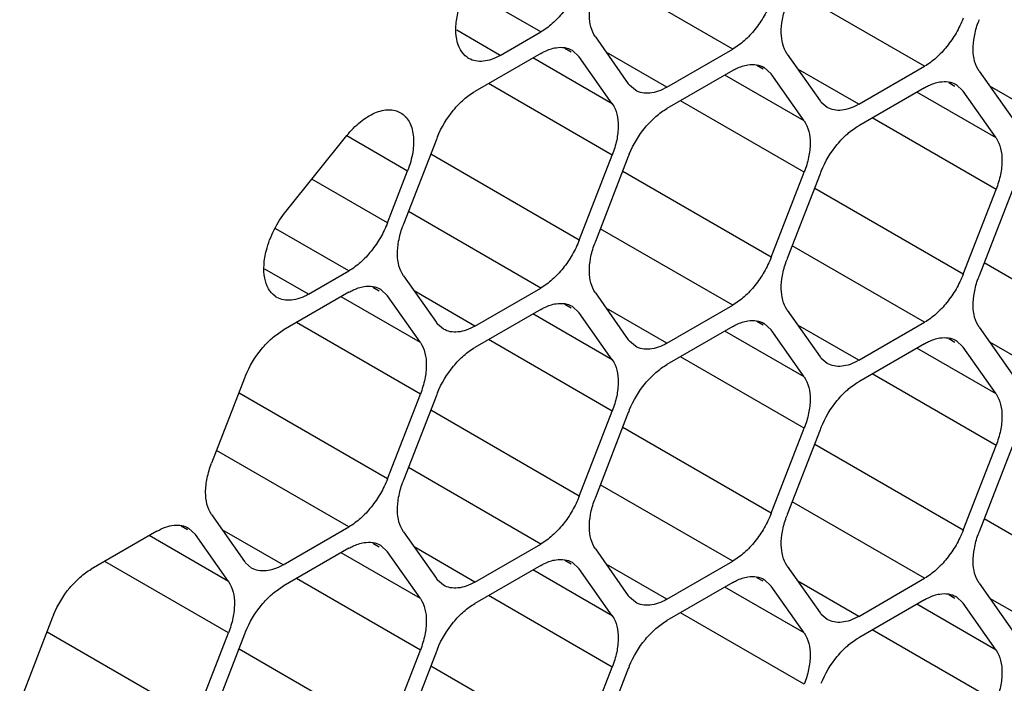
# Model space of a CAD drawing. Header units: inches. Extents: x 0 to 34, y 0 to 22.
# Tile 73 of 124: x 7.596 to 7.83, y 15.581 to 15.739. Entities that reach past the tile are written whole.
import ezdxf

# ---------------------------------------------------------------- set-up
doc = ezdxf.new("R2010")
doc.units = ezdxf.units.IN
doc.header["$LTSCALE"] = 1.87
doc.header["$MEASUREMENT"] = 0
doc.layers.get('0').update_dxf_attribs({"linetype": 'CONTINUOUS'})

msp = doc.modelspace()

# ---------------------------------------------------------------- linework, layer by layer
at = {"color": 7, "linetype": 'CONTINUOUS'}
for p, q in [((7.7656169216, 15.7320282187), (7.7340855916, 15.7502340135)), ((7.7198995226, 15.7361088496), (7.7025340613, 15.7461354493)), ((7.8113343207, 15.7279475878), (7.7798029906, 15.7461533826)), ((7.7102626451, 15.7305446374), (7.6999085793, 15.7365229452)), ((7.7102626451, 15.7305446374), (7.7198995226, 15.7361088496)), ((7.7329064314, 15.7349478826), (7.7407480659, 15.7237927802)), ((7.7198995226, 15.7310139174), (7.7042162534, 15.7219585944)), ((7.7271444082, 15.7313145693), (7.7256438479, 15.732180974)), ((7.7273990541, 15.7317556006), (7.7290851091, 15.7301940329)), ((7.7499336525, 15.7229728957), (7.735442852, 15.7313397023)), ((7.7499336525, 15.7229728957), (7.7656169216, 15.7320282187)), ((7.7369267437, 15.7190389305), (7.7180431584, 15.729942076)), ((7.7369267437, 15.7190389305), (7.7290851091, 15.7301940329)), ((7.7786238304, 15.7308672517), (7.786465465, 15.7197121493)), ((7.7656169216, 15.7269332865), (7.7499336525, 15.7178779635)), ((7.7728618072, 15.7272339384), (7.7713612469, 15.7281003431)), ((7.7731164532, 15.7276749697), (7.7748025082, 15.726113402)), ((7.7956510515, 15.7188922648), (7.781160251, 15.7272590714)), ((7.7956510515, 15.7188922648), (7.8113343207, 15.7279475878)), ((7.8243412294, 15.7267866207), (7.832182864, 15.7156315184)), ((7.7826441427, 15.7149582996), (7.7637605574, 15.7258614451)), ((7.7826441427, 15.7149582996), (7.7748025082, 15.726113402)), ((7.8185792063, 15.7231533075), (7.8170786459, 15.7240197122)), ((7.7369267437, 15.7067918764), (7.7074375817, 15.7238185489)), ((7.7424338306, 15.7222307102), (7.7410150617, 15.7234420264)), ((7.8113343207, 15.7228526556), (7.7956510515, 15.7137973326)), ((7.8283615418, 15.7108776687), (7.8094779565, 15.7217808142)), ((7.8188338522, 15.7235943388), (7.8205199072, 15.7220327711)), ((7.8283615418, 15.7108776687), (7.8205199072, 15.7220327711)), ((7.8413684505, 15.7148116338), (7.82687765, 15.7231784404)), ((7.7826441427, 15.7027112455), (7.7531549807, 15.719737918)), ((7.7881512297, 15.7181500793), (7.7867324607, 15.7193613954)), ((7.8283615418, 15.6986306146), (7.7988723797, 15.7156572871)), ((7.6592419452, 15.6934619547), (7.6736972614, 15.7114448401)), ((7.6736979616, 15.7114460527), (7.6881861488, 15.703080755)), ((7.6950306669, 15.7105314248), (7.6871890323, 15.6903209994)), ((7.7290851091, 15.686581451), (7.6937297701, 15.7069951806)), ((7.7290851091, 15.686581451), (7.7369267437, 15.7067918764)), ((7.7407480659, 15.7064507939), (7.7329064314, 15.6862403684)), ((7.6833677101, 15.6906620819), (7.6881861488, 15.703080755)), ((7.7748025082, 15.6825008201), (7.7394471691, 15.7029145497)), ((7.6833677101, 15.6906620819), (7.6653525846, 15.7010637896)), ((7.7748025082, 15.6825008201), (7.7826441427, 15.7027112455)), ((7.786465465, 15.7023701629), (7.7786238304, 15.6821597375)), ((7.8205199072, 15.6784201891), (7.7851645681, 15.6988339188)), ((7.8205199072, 15.6784201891), (7.8283615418, 15.6986306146)), ((7.832182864, 15.698289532), (7.8243412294, 15.6780791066)), ((7.7198995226, 15.6751542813), (7.6883681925, 15.6933600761)), ((7.6741821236, 15.6792349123), (7.6568166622, 15.689261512)), ((7.7656169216, 15.6710736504), (7.7340855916, 15.6892794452)), ((7.8113343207, 15.6669930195), (7.7798029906, 15.6851988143)), ((7.6645452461, 15.6736707), (7.6541911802, 15.6796490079)), ((7.8570517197, 15.6629123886), (7.8255203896, 15.6811181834)), ((7.6645452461, 15.6736707), (7.6741821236, 15.6792349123)), ((7.6871890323, 15.6780739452), (7.6950306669, 15.6669188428)), ((7.6814270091, 15.6744406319), (7.6799264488, 15.6753070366)), ((7.6816816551, 15.6748816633), (7.6833677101, 15.6733200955)), ((7.7042162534, 15.6660989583), (7.7198995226, 15.6751542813)), ((7.6741821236, 15.6741399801), (7.6584988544, 15.665084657)), ((7.6912093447, 15.6621649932), (7.6723257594, 15.6730681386)), ((7.6912093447, 15.6621649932), (7.6833677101, 15.6733200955)), ((7.7042162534, 15.6660989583), (7.6897254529, 15.6744657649)), ((7.7329064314, 15.6739933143), (7.7407480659, 15.6628382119)), ((7.7198995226, 15.6700593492), (7.7042162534, 15.6610040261)), ((7.7271444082, 15.670360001), (7.7256438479, 15.6712264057)), ((7.7273990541, 15.6708010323), (7.7290851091, 15.6692394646)), ((7.7499336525, 15.6620183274), (7.735442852, 15.670385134)), ((7.7499336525, 15.6620183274), (7.7656169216, 15.6710736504)), ((7.7786238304, 15.6699126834), (7.786465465, 15.658757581)), ((7.7369267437, 15.6580843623), (7.7180431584, 15.6689875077)), ((7.7369267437, 15.6580843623), (7.7290851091, 15.6692394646)), ((7.6912093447, 15.649917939), (7.6617201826, 15.6669446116)), ((7.6967164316, 15.6653567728), (7.6952976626, 15.666568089)), ((7.7656169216, 15.6659787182), (7.7499336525, 15.6569233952)), ((7.7728618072, 15.6662793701), (7.7713612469, 15.6671457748)), ((7.7731164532, 15.6667204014), (7.7748025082, 15.6651588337)), ((7.7956510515, 15.6579376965), (7.781160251, 15.6663045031)), ((7.7956510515, 15.6579376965), (7.8113343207, 15.6669930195)), ((7.8243412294, 15.6658320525), (7.832182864, 15.6546769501)), ((7.7369267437, 15.6458373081), (7.7074375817, 15.6628639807)), ((7.7826441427, 15.6540037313), (7.7637605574, 15.6649068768)), ((7.7826441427, 15.6540037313), (7.7748025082, 15.6651588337)), ((7.8185792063, 15.6621987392), (7.8170786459, 15.6630651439)), ((7.7424338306, 15.6612761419), (7.7410150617, 15.6624874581)), ((7.8113343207, 15.6618980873), (7.7956510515, 15.6528427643)), ((7.8283615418, 15.6499231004), (7.8094779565, 15.6608262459)), ((7.8188338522, 15.6626397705), (7.8205199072, 15.6610782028)), ((7.8283615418, 15.6499231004), (7.8205199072, 15.6610782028)), ((7.8413684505, 15.6538570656), (7.82687765, 15.6622238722)), ((7.7826441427, 15.6417566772), (7.7531549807, 15.6587833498)), ((7.7881512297, 15.657195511), (7.7867324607, 15.6584068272)), ((7.6493132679, 15.6536574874), (7.6414716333, 15.633447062)), ((7.8283615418, 15.6376760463), (7.7988723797, 15.6547027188)), ((7.6833677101, 15.6297075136), (7.648012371, 15.6501212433)), ((7.6833677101, 15.6297075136), (7.6912093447, 15.649917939)), ((7.6950306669, 15.6495768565), (7.6871890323, 15.6293664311)), ((7.7290851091, 15.6256268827), (7.6937297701, 15.6460406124)), ((7.7290851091, 15.6256268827), (7.7369267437, 15.6458373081)), ((7.7407480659, 15.6454962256), (7.7329064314, 15.6252858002)), ((7.7748025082, 15.6215462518), (7.7394471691, 15.6419599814)), ((7.7748025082, 15.6215462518), (7.7826441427, 15.6417566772)), ((7.786465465, 15.6414155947), (7.7786238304, 15.6212051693)), ((7.8205199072, 15.6174656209), (7.7851645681, 15.6378793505)), ((7.8205199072, 15.6174656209), (7.8283615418, 15.6376760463)), ((7.832182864, 15.6373349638), (7.8243412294, 15.6171245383)), ((7.6741821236, 15.618280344), (7.6426507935, 15.6364861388)), ((7.7198995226, 15.6141997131), (7.6883681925, 15.6324055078)), ((7.7656169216, 15.6101190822), (7.7340855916, 15.6283248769)), ((7.8113343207, 15.6060384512), (7.7798029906, 15.624244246)), ((7.6414716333, 15.6212000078), (7.6493132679, 15.6100449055)), ((7.6357096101, 15.6175666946), (7.6342090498, 15.6184330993)), ((7.8570517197, 15.6019578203), (7.8255203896, 15.6201636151)), ((7.6284647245, 15.6172660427), (7.6127814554, 15.6082107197)), ((7.6454919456, 15.6052910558), (7.6266083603, 15.6161942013)), ((7.6359642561, 15.6180077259), (7.6376503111, 15.6164461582)), ((7.6454919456, 15.6052910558), (7.6376503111, 15.6164461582)), ((7.6584988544, 15.6092250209), (7.6440080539, 15.6175918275)), ((7.6584988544, 15.6092250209), (7.6741821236, 15.618280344)), ((7.6871890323, 15.6171193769), (7.6950306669, 15.6059642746)), ((7.6814270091, 15.6134860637), (7.6799264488, 15.6143524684)), ((7.6816816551, 15.613927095), (7.6833677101, 15.6123655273)), ((7.7042162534, 15.60514439), (7.7198995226, 15.6141997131)), ((7.6741821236, 15.6131854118), (7.6584988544, 15.6041300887)), ((7.6912093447, 15.6012104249), (7.6723257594, 15.6121135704)), ((7.6912093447, 15.6012104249), (7.6833677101, 15.6123655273)), ((7.7042162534, 15.60514439), (7.6897254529, 15.6135111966)), ((7.7329064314, 15.613038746), (7.7407480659, 15.6018836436)), ((7.6454919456, 15.5930440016), (7.6160027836, 15.6100706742)), ((7.6509990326, 15.6084828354), (7.6495802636, 15.6096941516)), ((7.7198995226, 15.6091047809), (7.7042162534, 15.6000494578)), ((7.7271444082, 15.6094054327), (7.7256438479, 15.6102718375)), ((7.7273990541, 15.6098464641), (7.7290851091, 15.6082848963)), ((7.7499336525, 15.6010637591), (7.735442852, 15.6094305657)), ((7.7499336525, 15.6010637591), (7.7656169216, 15.6101190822)), ((7.7786238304, 15.6089581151), (7.786465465, 15.5978030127)), ((7.7369267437, 15.597129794), (7.7180431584, 15.6080329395)), ((7.7369267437, 15.597129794), (7.7290851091, 15.6082848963)), ((7.6912093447, 15.5889633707), (7.6617201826, 15.6059900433)), ((7.6967164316, 15.6044022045), (7.6952976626, 15.6056135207)), ((7.7656169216, 15.60502415), (7.7499336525, 15.5959688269)), ((7.7728618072, 15.6053248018), (7.7713612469, 15.6061912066)), ((7.7731164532, 15.6057658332), (7.7748025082, 15.6042042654)), ((7.7956510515, 15.5969831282), (7.781160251, 15.6053499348)), ((7.7956510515, 15.5969831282), (7.8113343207, 15.6060384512)), ((7.8243412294, 15.6048774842), (7.832182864, 15.5937223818)), ((7.7369267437, 15.5848827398), (7.7074375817, 15.6019094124)), ((7.7826441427, 15.5930491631), (7.7637605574, 15.6039523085)), ((7.7826441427, 15.5930491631), (7.7748025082, 15.6042042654)), ((7.8185792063, 15.6012441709), (7.8170786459, 15.6021105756)), ((7.7424338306, 15.6003215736), (7.7410150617, 15.6015328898)), ((7.8113343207, 15.6009435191), (7.7956510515, 15.591888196)), ((7.8283615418, 15.5889685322), (7.8094779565, 15.5998716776)), ((7.8188338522, 15.6016852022), (7.8205199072, 15.6001236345)), ((7.8283615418, 15.5889685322), (7.8205199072, 15.6001236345)), ((7.8413684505, 15.5929024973), (7.82687765, 15.6012693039)), ((7.7826441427, 15.5808021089), (7.7531549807, 15.5978287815)), ((7.7881512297, 15.5962409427), (7.7867324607, 15.5974522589)), ((7.6035958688, 15.59678355), (7.5957542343, 15.5765731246)), ((7.6376503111, 15.5728335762), (7.602294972, 15.5932473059)), ((7.6376503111, 15.5728335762), (7.6454919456, 15.5930440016)), ((7.6493132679, 15.5927029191), (7.6414716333, 15.5724924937)), ((7.8283615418, 15.576721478), (7.7988723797, 15.5937481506)), ((7.6833677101, 15.5687529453), (7.648012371, 15.589166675)), ((7.6833677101, 15.5687529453), (7.6912093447, 15.5889633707)), ((7.6950306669, 15.5886222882), (7.6871890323, 15.5684118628)), ((7.7290851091, 15.5646723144), (7.6937297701, 15.5850860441)), ((7.7290851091, 15.5646723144), (7.7369267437, 15.5848827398)), ((7.7407480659, 15.5845416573), (7.7329064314, 15.5643312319))]:
    msp.add_line(p, q, dxfattribs=at)
for centre, radius, start, end in [((7.8463416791, 15.7304967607), 0.023598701, 158.7920724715, 160.4284236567), ((7.7052588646, 15.7341286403), 0.0049956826, 234.1546884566, 240.0165140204), ((7.7454703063, 15.727110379), 0.0057711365, 215.0898687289, 219.4673072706), ((7.7911877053, 15.7230297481), 0.0057711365, 215.0898687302, 219.4673072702), ((7.717548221, 15.7017927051), 0.0241537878, 157.2968945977, 158.7895258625), ((7.7632656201, 15.6977120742), 0.0241537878, 157.2968945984, 158.7895258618), ((7.8089830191, 15.6936314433), 0.0241537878, 157.2968945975, 158.7895258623), ((7.709189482, 15.6817840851), 0.023598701, 158.7920724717, 160.4284236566), ((7.754906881, 15.6777034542), 0.023598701, 158.7920724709, 160.4284236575), ((7.8006242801, 15.6736228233), 0.023598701, 158.7920724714, 160.4284236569), ((7.8463416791, 15.6695421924), 0.023598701, 158.7920724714, 160.4284236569), ((7.6595414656, 15.677254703), 0.0049956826, 234.1546884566, 240.0165140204), ((7.6997529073, 15.6702364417), 0.0057711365, 215.0898687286, 219.4673072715), ((7.7454703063, 15.6661558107), 0.0057711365, 215.0898687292, 219.4673072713), ((7.7911877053, 15.6620751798), 0.0057711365, 215.0898687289, 219.4673072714), ((7.671830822, 15.6449187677), 0.0241537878, 157.2968945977, 158.7895258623), ((7.717548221, 15.6408381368), 0.0241537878, 157.2968945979, 158.7895258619), ((7.7632656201, 15.6367575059), 0.0241537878, 157.2968945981, 158.7895258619), ((7.8089830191, 15.632676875), 0.0241537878, 157.2968945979, 158.7895258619), ((7.709189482, 15.6208295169), 0.023598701, 158.7920724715, 160.4284236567), ((7.754906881, 15.616748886), 0.023598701, 158.792072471, 160.4284236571), ((7.8006242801, 15.612668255), 0.023598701, 158.7920724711, 160.4284236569), ((7.8463416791, 15.6085876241), 0.023598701, 158.7920724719, 160.4284236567), ((7.6540355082, 15.6133625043), 0.0057711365, 215.0898687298, 219.4673072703), ((7.6997529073, 15.6092818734), 0.0057711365, 215.0898687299, 219.46730727), ((7.7454703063, 15.6052012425), 0.0057711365, 215.0898687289, 219.4673072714), ((7.626113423, 15.5880448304), 0.0241537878, 157.2968945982, 158.7895258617), ((7.7911877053, 15.6011206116), 0.0057711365, 215.0898687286, 219.4673072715), ((7.671830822, 15.5839641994), 0.0241537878, 157.296894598, 158.7895258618), ((7.717548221, 15.5798835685), 0.0241537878, 157.2968945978, 158.7895258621), ((7.7632656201, 15.5758029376), 0.0241537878, 157.2968945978, 158.7895258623)]:
    msp.add_arc(centre, radius, start, end, dxfattribs=at)
for points, knots in [([(7.7290851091, 15.7475360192), (7.7286158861, 15.7463266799), (7.7274820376, 15.7439787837), (7.7253171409, 15.7407948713), (7.7227958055, 15.7381063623), (7.7208799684, 15.7366749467), (7.7198995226, 15.7361088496)], [0, 0, 0, 0, 0.2610993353, 0.522460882, 0.7721201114, 1, 1, 1, 1]), ([(7.7329064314, 15.7349478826), (7.7319062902, 15.7363706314), (7.7312941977, 15.7393299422), (7.7316822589, 15.7432779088), (7.7322788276, 15.7454582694), (7.7326716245, 15.7465632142)], [0, 0, 0, 0, 0.4368183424, 0.7054520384, 1, 1, 1, 1]), ([(7.7748025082, 15.7434553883), (7.7743332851, 15.742246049), (7.7731994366, 15.7398981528), (7.7710345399, 15.7367142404), (7.7685132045, 15.7340257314), (7.7665973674, 15.7325943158), (7.7656169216, 15.7320282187)], [0, 0, 0, 0, 0.2610993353, 0.522460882, 0.7721201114, 1, 1, 1, 1]), ([(7.7023333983, 15.7300791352), (7.7016938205, 15.73054119), (7.7005648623, 15.7318756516), (7.6997010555, 15.7345122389), (7.6995736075, 15.7376553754), (7.6999459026, 15.739858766), (7.7002368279, 15.7409994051)], [0, 0, 0, 0, 0.2019963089, 0.4317496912, 0.698637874, 1, 1, 1, 1]), ([(7.7786238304, 15.7308672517), (7.7776236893, 15.7322900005), (7.7770115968, 15.7352493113), (7.7773996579, 15.7391972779), (7.7779962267, 15.7413776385), (7.7783890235, 15.7424825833)], [0, 0, 0, 0, 0.4368183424, 0.7054520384, 1, 1, 1, 1]), ([(7.8205199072, 15.7393747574), (7.8200506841, 15.7381654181), (7.8189168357, 15.7358175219), (7.816751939, 15.7326336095), (7.8142306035, 15.7299451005), (7.8123147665, 15.7285136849), (7.8113343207, 15.7279475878)], [0, 0, 0, 0, 0.2610993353, 0.522460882, 0.7721201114, 1, 1, 1, 1]), ([(7.8243412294, 15.7267866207), (7.8233410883, 15.7282093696), (7.8227289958, 15.7311686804), (7.8231170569, 15.735116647), (7.8237136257, 15.7372970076), (7.8241064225, 15.7384019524)], [0, 0, 0, 0, 0.4368183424, 0.7054520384, 1, 1, 1, 1]), ([(7.7198995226, 15.7310139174), (7.7202001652, 15.7311875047), (7.7213442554, 15.7317919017), (7.7225912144, 15.7322220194), (7.723527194, 15.7323699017)], [0, 0, 0, 0, 0.2681277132, 1, 1, 1, 1]), ([(7.723527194, 15.7323699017), (7.7242090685, 15.7324776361), (7.7255595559, 15.7325144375), (7.7268488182, 15.7320748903), (7.7273993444, 15.7317561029)], [0, 0, 0, 0, 0.5204180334, 1, 1, 1, 1]), ([(7.7102626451, 15.7305446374), (7.7096064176, 15.7301657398), (7.7082964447, 15.7295461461), (7.7062850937, 15.7290558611), (7.704394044, 15.7291026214), (7.7032569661, 15.729516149), (7.7027622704, 15.7298015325)], [0, 0, 0, 0, 0.2888502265, 0.5488509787, 0.7822980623, 1, 1, 1, 1]), ([(7.7656169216, 15.7269332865), (7.7659175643, 15.7271068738), (7.7670616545, 15.7277112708), (7.7683086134, 15.7281413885), (7.7692445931, 15.7282892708)], [0, 0, 0, 0, 0.2681277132, 1, 1, 1, 1]), ([(7.7692445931, 15.7282892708), (7.7699264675, 15.7283970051), (7.771276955, 15.7284338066), (7.7725662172, 15.7279942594), (7.7731167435, 15.727675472)], [0, 0, 0, 0, 0.5204180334, 1, 1, 1, 1]), ([(7.8113343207, 15.7228526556), (7.8116349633, 15.7230262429), (7.8127790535, 15.7236306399), (7.8140260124, 15.7240607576), (7.8149619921, 15.7242086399)], [0, 0, 0, 0, 0.2681277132, 1, 1, 1, 1]), ([(7.8149619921, 15.7242086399), (7.8156438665, 15.7243163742), (7.816994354, 15.7243531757), (7.8182836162, 15.7239136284), (7.8188341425, 15.7235948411)], [0, 0, 0, 0, 0.5204180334, 1, 1, 1, 1]), ([(7.695265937, 15.7111150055), (7.696224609, 15.7134069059), (7.6981450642, 15.716616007), (7.7014402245, 15.7200574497), (7.7032780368, 15.7214168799), (7.7042162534, 15.7219585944)], [0, 0, 0, 0, 0.5227410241, 0.7720403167, 1, 1, 1, 1]), ([(7.7499336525, 15.7229728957), (7.7492762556, 15.722593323), (7.7479664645, 15.7219719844), (7.7459549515, 15.7214833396), (7.7440653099, 15.7215303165), (7.7429284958, 15.7219442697), (7.7424338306, 15.7222307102)], [0, 0, 0, 0, 0.2893482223, 0.5490113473, 0.7821190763, 1, 1, 1, 1]), ([(7.6736972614, 15.7114448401), (7.6746572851, 15.7126391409), (7.6766811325, 15.7147251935), (7.6796453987, 15.7166396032), (7.6820147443, 15.717440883), (7.6836479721, 15.7176532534), (7.6851696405, 15.7174921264), (7.6860895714, 15.7171283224), (7.6865009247, 15.7168908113)], [0, 0, 0, 0, 0.3067864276, 0.5777459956, 0.696707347, 0.8050117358, 0.9049003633, 1, 1, 1, 1]), ([(7.6865009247, 15.7168908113), (7.6869122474, 15.7166533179), (7.6876871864, 15.7160385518), (7.6885874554, 15.7148013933), (7.6892200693, 15.7132809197), (7.6897107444, 15.7108286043), (7.6895349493, 15.7073046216), (7.6887403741, 15.7045091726), (7.6881861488, 15.703080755)], [0, 0, 0, 0, 0.0951015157, 0.194991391, 0.3032961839, 0.4222570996, 0.6932145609, 1, 1, 1, 1]), ([(7.7369267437, 15.7190389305), (7.7379791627, 15.7175418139), (7.738570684, 15.7143924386), (7.7380647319, 15.7102387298), (7.737374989, 15.7079471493), (7.7369267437, 15.7067918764)], [0, 0, 0, 0, 0.4354565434, 0.7051324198, 1, 1, 1, 1]), ([(7.740983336, 15.7070343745), (7.7419420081, 15.709326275), (7.7438624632, 15.7125353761), (7.7471576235, 15.7159768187), (7.7489954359, 15.717336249), (7.7499336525, 15.7178779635)], [0, 0, 0, 0, 0.5227410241, 0.7720403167, 1, 1, 1, 1]), ([(7.7956510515, 15.7188922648), (7.7949936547, 15.7185126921), (7.7936838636, 15.7178913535), (7.7916723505, 15.7174027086), (7.7897827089, 15.7174496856), (7.7886458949, 15.7178636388), (7.7881512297, 15.7181500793)], [0, 0, 0, 0, 0.2893482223, 0.5490113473, 0.7821190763, 1, 1, 1, 1]), ([(7.7826441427, 15.7149582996), (7.7836965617, 15.713461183), (7.784288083, 15.7103118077), (7.7837821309, 15.7061580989), (7.783092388, 15.7038665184), (7.7826441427, 15.7027112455)], [0, 0, 0, 0, 0.4354565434, 0.7051324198, 1, 1, 1, 1]), ([(7.7867007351, 15.7029537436), (7.7876594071, 15.705245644), (7.7895798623, 15.7084547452), (7.7928750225, 15.7118961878), (7.7947128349, 15.7132556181), (7.7956510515, 15.7137973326)], [0, 0, 0, 0, 0.5227410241, 0.7720403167, 1, 1, 1, 1]), ([(7.8283615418, 15.7108776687), (7.8294139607, 15.7093805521), (7.830005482, 15.7062311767), (7.8294995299, 15.702077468), (7.8288097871, 15.6997858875), (7.8283615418, 15.6986306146)], [0, 0, 0, 0, 0.4354565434, 0.7051324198, 1, 1, 1, 1]), ([(7.6545194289, 15.6841254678), (7.6549480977, 15.6858061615), (7.6562263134, 15.6891046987), (7.6581316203, 15.6920806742), (7.6592419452, 15.6934619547)], [0, 0, 0, 0, 0.494621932, 1, 1, 1, 1]), ([(7.6833677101, 15.6906620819), (7.682898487, 15.6894527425), (7.6817646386, 15.6871048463), (7.6795997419, 15.6839209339), (7.6770784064, 15.6812324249), (7.6751625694, 15.6798010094), (7.6741821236, 15.6792349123)], [0, 0, 0, 0, 0.2610993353, 0.522460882, 0.7721201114, 1, 1, 1, 1]), ([(7.6871890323, 15.6780739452), (7.6861888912, 15.6794966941), (7.6855767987, 15.6824560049), (7.6859648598, 15.6864039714), (7.6865614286, 15.6885843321), (7.6869542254, 15.6896892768)], [0, 0, 0, 0, 0.4368183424, 0.7054520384, 1, 1, 1, 1]), ([(7.7290851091, 15.686581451), (7.7286158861, 15.6853721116), (7.7274820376, 15.6830242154), (7.7253171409, 15.679840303), (7.7227958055, 15.677151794), (7.7208799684, 15.6757203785), (7.7198995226, 15.6751542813)], [0, 0, 0, 0, 0.2610993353, 0.522460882, 0.7721201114, 1, 1, 1, 1]), ([(7.6566159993, 15.6732051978), (7.6559764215, 15.6736672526), (7.6548474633, 15.6750017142), (7.6539836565, 15.6776383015), (7.6538562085, 15.680781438), (7.6542285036, 15.6829848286), (7.6545194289, 15.6841254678)], [0, 0, 0, 0, 0.2019963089, 0.4317496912, 0.698637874, 1, 1, 1, 1]), ([(7.7329064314, 15.6739933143), (7.7319062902, 15.6754160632), (7.7312941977, 15.6783753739), (7.7316822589, 15.6823233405), (7.7322788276, 15.6845037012), (7.7326716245, 15.6856086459)], [0, 0, 0, 0, 0.4368183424, 0.7054520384, 1, 1, 1, 1]), ([(7.7748025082, 15.6825008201), (7.7743332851, 15.6812914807), (7.7731994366, 15.6789435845), (7.7710345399, 15.6757596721), (7.7685132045, 15.6730711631), (7.7665973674, 15.6716397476), (7.7656169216, 15.6710736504)], [0, 0, 0, 0, 0.2610993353, 0.522460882, 0.7721201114, 1, 1, 1, 1]), ([(7.7786238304, 15.6699126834), (7.7776236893, 15.6713354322), (7.7770115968, 15.674294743), (7.7773996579, 15.6782427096), (7.7779962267, 15.6804230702), (7.7783890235, 15.681528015)], [0, 0, 0, 0, 0.4368183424, 0.7054520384, 1, 1, 1, 1]), ([(7.8205199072, 15.6784201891), (7.8200506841, 15.6772108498), (7.8189168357, 15.6748629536), (7.816751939, 15.6716790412), (7.8142306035, 15.6689905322), (7.8123147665, 15.6675591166), (7.8113343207, 15.6669930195)], [0, 0, 0, 0, 0.2610993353, 0.522460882, 0.7721201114, 1, 1, 1, 1]), ([(7.8243412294, 15.6658320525), (7.8233410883, 15.6672548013), (7.8227289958, 15.6702141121), (7.8231170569, 15.6741620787), (7.8237136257, 15.6763424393), (7.8241064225, 15.6774473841)], [0, 0, 0, 0, 0.4368183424, 0.7054520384, 1, 1, 1, 1]), ([(7.6741821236, 15.6741399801), (7.6744827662, 15.6743135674), (7.6756268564, 15.6749179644), (7.6768738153, 15.6753480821), (7.677809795, 15.6754959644)], [0, 0, 0, 0, 0.2681277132, 1, 1, 1, 1]), ([(7.677809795, 15.6754959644), (7.6784916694, 15.6756036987), (7.6798421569, 15.6756405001), (7.6811314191, 15.6752009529), (7.6816819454, 15.6748821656)], [0, 0, 0, 0, 0.5204180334, 1, 1, 1, 1]), ([(7.6645452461, 15.6736707), (7.6638890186, 15.6732918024), (7.6625790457, 15.6726722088), (7.6605676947, 15.6721819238), (7.658676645, 15.672228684), (7.657539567, 15.6726422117), (7.6570448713, 15.6729275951)], [0, 0, 0, 0, 0.2888502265, 0.5488509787, 0.7822980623, 1, 1, 1, 1]), ([(7.7198995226, 15.6700593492), (7.7202001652, 15.6702329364), (7.7213442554, 15.6708373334), (7.7225912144, 15.6712674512), (7.723527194, 15.6714153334)], [0, 0, 0, 0, 0.2681277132, 1, 1, 1, 1]), ([(7.723527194, 15.6714153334), (7.7242090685, 15.6715230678), (7.7255595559, 15.6715598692), (7.7268488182, 15.671120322), (7.7273993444, 15.6708015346)], [0, 0, 0, 0, 0.5204180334, 1, 1, 1, 1]), ([(7.7042162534, 15.6660989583), (7.7035588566, 15.6657193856), (7.7022490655, 15.6650980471), (7.7002375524, 15.6646094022), (7.6983479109, 15.6646563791), (7.6972110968, 15.6650703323), (7.6967164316, 15.6653567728)], [0, 0, 0, 0, 0.2893482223, 0.5490113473, 0.7821190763, 1, 1, 1, 1]), ([(7.7656169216, 15.6659787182), (7.7659175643, 15.6661523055), (7.7670616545, 15.6667567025), (7.7683086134, 15.6671868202), (7.7692445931, 15.6673347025)], [0, 0, 0, 0, 0.2681277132, 1, 1, 1, 1]), ([(7.7692445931, 15.6673347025), (7.7699264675, 15.6674424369), (7.771276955, 15.6674792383), (7.7725662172, 15.6670396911), (7.7731167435, 15.6667209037)], [0, 0, 0, 0, 0.5204180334, 1, 1, 1, 1]), ([(7.649548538, 15.6542410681), (7.65050721, 15.6565329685), (7.6524276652, 15.6597420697), (7.6557228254, 15.6631835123), (7.6575606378, 15.6645429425), (7.6584988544, 15.665084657)], [0, 0, 0, 0, 0.5227410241, 0.7720403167, 1, 1, 1, 1]), ([(7.8113343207, 15.6618980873), (7.8116349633, 15.6620716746), (7.8127790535, 15.6626760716), (7.8140260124, 15.6631061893), (7.8149619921, 15.6632540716)], [0, 0, 0, 0, 0.2681277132, 1, 1, 1, 1]), ([(7.8149619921, 15.6632540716), (7.8156438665, 15.663361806), (7.816994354, 15.6633986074), (7.8182836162, 15.6629590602), (7.8188341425, 15.6626402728)], [0, 0, 0, 0, 0.5204180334, 1, 1, 1, 1]), ([(7.6912093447, 15.6621649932), (7.6922617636, 15.6606678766), (7.6928532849, 15.6575185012), (7.6923473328, 15.6533647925), (7.69165759, 15.6510732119), (7.6912093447, 15.649917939)], [0, 0, 0, 0, 0.4354565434, 0.7051324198, 1, 1, 1, 1]), ([(7.695265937, 15.6501604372), (7.696224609, 15.6524523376), (7.6981450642, 15.6556614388), (7.7014402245, 15.6591028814), (7.7032780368, 15.6604623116), (7.7042162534, 15.6610040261)], [0, 0, 0, 0, 0.5227410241, 0.7720403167, 1, 1, 1, 1]), ([(7.7499336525, 15.6620183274), (7.7492762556, 15.6616387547), (7.7479664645, 15.6610174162), (7.7459549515, 15.6605287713), (7.7440653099, 15.6605757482), (7.7429284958, 15.6609897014), (7.7424338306, 15.6612761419)], [0, 0, 0, 0, 0.2893482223, 0.5490113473, 0.7821190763, 1, 1, 1, 1]), ([(7.7369267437, 15.6580843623), (7.7379791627, 15.6565872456), (7.738570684, 15.6534378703), (7.7380647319, 15.6492841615), (7.737374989, 15.646992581), (7.7369267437, 15.6458373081)], [0, 0, 0, 0, 0.4354565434, 0.7051324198, 1, 1, 1, 1]), ([(7.740983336, 15.6460798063), (7.7419420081, 15.6483717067), (7.7438624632, 15.6515808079), (7.7471576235, 15.6550222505), (7.7489954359, 15.6563816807), (7.7499336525, 15.6569233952)], [0, 0, 0, 0, 0.5227410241, 0.7720403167, 1, 1, 1, 1]), ([(7.7956510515, 15.6579376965), (7.7949936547, 15.6575581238), (7.7936838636, 15.6569367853), (7.7916723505, 15.6564481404), (7.7897827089, 15.6564951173), (7.7886458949, 15.6569090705), (7.7881512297, 15.657195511)], [0, 0, 0, 0, 0.2893482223, 0.5490113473, 0.7821190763, 1, 1, 1, 1]), ([(7.7826441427, 15.6540037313), (7.7836965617, 15.6525066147), (7.784288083, 15.6493572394), (7.7837821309, 15.6452035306), (7.783092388, 15.6429119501), (7.7826441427, 15.6417566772)], [0, 0, 0, 0, 0.4354565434, 0.7051324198, 1, 1, 1, 1]), ([(7.7867007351, 15.6419991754), (7.7876594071, 15.6442910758), (7.7895798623, 15.6475001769), (7.7928750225, 15.6509416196), (7.7947128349, 15.6523010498), (7.7956510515, 15.6528427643)], [0, 0, 0, 0, 0.5227410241, 0.7720403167, 1, 1, 1, 1]), ([(7.8283615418, 15.6499231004), (7.8294139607, 15.6484259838), (7.830005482, 15.6452766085), (7.8294995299, 15.6411228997), (7.8288097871, 15.6388313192), (7.8283615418, 15.6376760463)], [0, 0, 0, 0, 0.4354565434, 0.7051324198, 1, 1, 1, 1]), ([(7.6414716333, 15.6212000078), (7.6404192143, 15.6226971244), (7.639827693, 15.6258464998), (7.6403336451, 15.6300002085), (7.641023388, 15.6322917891), (7.6414716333, 15.633447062)], [0, 0, 0, 0, 0.4354565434, 0.7051324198, 1, 1, 1, 1]), ([(7.6833677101, 15.6297075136), (7.682898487, 15.6284981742), (7.6817646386, 15.6261502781), (7.6795997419, 15.6229663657), (7.6770784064, 15.6202778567), (7.6751625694, 15.6188464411), (7.6741821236, 15.618280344)], [0, 0, 0, 0, 0.2610993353, 0.522460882, 0.7721201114, 1, 1, 1, 1]), ([(7.6871890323, 15.6171193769), (7.6861888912, 15.6185421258), (7.6855767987, 15.6215014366), (7.6859648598, 15.6254494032), (7.6865614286, 15.6276297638), (7.6869542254, 15.6287347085)], [0, 0, 0, 0, 0.4368183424, 0.7054520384, 1, 1, 1, 1]), ([(7.7290851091, 15.6256268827), (7.7286158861, 15.6244175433), (7.7274820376, 15.6220696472), (7.7253171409, 15.6188857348), (7.7227958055, 15.6161972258), (7.7208799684, 15.6147658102), (7.7198995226, 15.6141997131)], [0, 0, 0, 0, 0.2610993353, 0.522460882, 0.7721201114, 1, 1, 1, 1]), ([(7.7329064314, 15.613038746), (7.7319062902, 15.6144614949), (7.7312941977, 15.6174208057), (7.7316822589, 15.6213687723), (7.7322788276, 15.6235491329), (7.7326716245, 15.6246540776)], [0, 0, 0, 0, 0.4368183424, 0.7054520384, 1, 1, 1, 1]), ([(7.7748025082, 15.6215462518), (7.7743332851, 15.6203369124), (7.7731994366, 15.6179890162), (7.7710345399, 15.6148051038), (7.7685132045, 15.6121165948), (7.7665973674, 15.6106851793), (7.7656169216, 15.6101190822)], [0, 0, 0, 0, 0.2610993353, 0.522460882, 0.7721201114, 1, 1, 1, 1]), ([(7.6284647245, 15.6172660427), (7.6291221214, 15.6176456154), (7.6304319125, 15.6182669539), (7.6324434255, 15.6187555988), (7.6343330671, 15.6187086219), (7.6354698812, 15.6182946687), (7.6359645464, 15.6180082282)], [0, 0, 0, 0, 0.2893482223, 0.5490113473, 0.7821190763, 1, 1, 1, 1]), ([(7.7786238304, 15.6089581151), (7.7776236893, 15.610380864), (7.7770115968, 15.6133401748), (7.7773996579, 15.6172881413), (7.7779962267, 15.619468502), (7.7783890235, 15.6205734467)], [0, 0, 0, 0, 0.4368183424, 0.7054520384, 1, 1, 1, 1]), ([(7.8205199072, 15.6174656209), (7.8200506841, 15.6162562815), (7.8189168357, 15.6139083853), (7.816751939, 15.6107244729), (7.8142306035, 15.6080359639), (7.8123147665, 15.6066045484), (7.8113343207, 15.6060384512)], [0, 0, 0, 0, 0.2610993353, 0.522460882, 0.7721201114, 1, 1, 1, 1]), ([(7.8243412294, 15.6048774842), (7.8233410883, 15.6063002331), (7.8227289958, 15.6092595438), (7.8231170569, 15.6132075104), (7.8237136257, 15.6153878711), (7.8241064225, 15.6164928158)], [0, 0, 0, 0, 0.4368183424, 0.7054520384, 1, 1, 1, 1]), ([(7.6741821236, 15.6131854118), (7.6744827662, 15.6133589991), (7.6756268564, 15.6139633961), (7.6768738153, 15.6143935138), (7.677809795, 15.6145413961)], [0, 0, 0, 0, 0.2681277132, 1, 1, 1, 1]), ([(7.677809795, 15.6145413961), (7.6784916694, 15.6146491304), (7.6798421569, 15.6146859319), (7.6811314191, 15.6142463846), (7.6816819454, 15.6139275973)], [0, 0, 0, 0, 0.5204180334, 1, 1, 1, 1]), ([(7.6584988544, 15.6092250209), (7.6578414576, 15.6088454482), (7.6565316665, 15.6082241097), (7.6545201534, 15.6077354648), (7.6526305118, 15.6077824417), (7.6514936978, 15.608196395), (7.6509990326, 15.6084828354)], [0, 0, 0, 0, 0.2893482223, 0.5490113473, 0.7821190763, 1, 1, 1, 1]), ([(7.7198995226, 15.6091047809), (7.7202001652, 15.6092783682), (7.7213442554, 15.6098827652), (7.7225912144, 15.6103128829), (7.723527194, 15.6104607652)], [0, 0, 0, 0, 0.2681277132, 1, 1, 1, 1]), ([(7.723527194, 15.6104607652), (7.7242090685, 15.6105684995), (7.7255595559, 15.610605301), (7.7268488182, 15.6101657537), (7.7273993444, 15.6098469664)], [0, 0, 0, 0, 0.5204180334, 1, 1, 1, 1]), ([(7.6038311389, 15.5973671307), (7.604789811, 15.5996590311), (7.6067102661, 15.6028681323), (7.6100054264, 15.6063095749), (7.6118432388, 15.6076690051), (7.6127814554, 15.6082107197)], [0, 0, 0, 0, 0.5227410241, 0.7720403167, 1, 1, 1, 1]), ([(7.6454919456, 15.6052910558), (7.6465443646, 15.6037939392), (7.6471358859, 15.6006445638), (7.6466299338, 15.5964908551), (7.6459401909, 15.5941992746), (7.6454919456, 15.5930440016)], [0, 0, 0, 0, 0.4354565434, 0.7051324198, 1, 1, 1, 1]), ([(7.7042162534, 15.60514439), (7.7035588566, 15.6047648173), (7.7022490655, 15.6041434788), (7.7002375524, 15.6036548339), (7.6983479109, 15.6037018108), (7.6972110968, 15.6041157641), (7.6967164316, 15.6044022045)], [0, 0, 0, 0, 0.2893482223, 0.5490113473, 0.7821190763, 1, 1, 1, 1]), ([(7.7656169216, 15.60502415), (7.7659175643, 15.6051977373), (7.7670616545, 15.6058021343), (7.7683086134, 15.606232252), (7.7692445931, 15.6063801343)], [0, 0, 0, 0, 0.2681277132, 1, 1, 1, 1]), ([(7.7692445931, 15.6063801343), (7.7699264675, 15.6064878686), (7.771276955, 15.60652467), (7.7725662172, 15.6060851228), (7.7731167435, 15.6057663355)], [0, 0, 0, 0, 0.5204180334, 1, 1, 1, 1]), ([(7.649548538, 15.5932864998), (7.65050721, 15.5955784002), (7.6524276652, 15.5987875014), (7.6557228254, 15.602228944), (7.6575606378, 15.6035883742), (7.6584988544, 15.6041300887)], [0, 0, 0, 0, 0.5227410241, 0.7720403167, 1, 1, 1, 1]), ([(7.8113343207, 15.6009435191), (7.8116349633, 15.6011171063), (7.8127790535, 15.6017215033), (7.8140260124, 15.6021516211), (7.8149619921, 15.6022995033)], [0, 0, 0, 0, 0.2681277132, 1, 1, 1, 1]), ([(7.8149619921, 15.6022995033), (7.8156438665, 15.6024072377), (7.816994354, 15.6024440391), (7.8182836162, 15.6020044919), (7.8188341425, 15.6016857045)], [0, 0, 0, 0, 0.5204180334, 1, 1, 1, 1]), ([(7.6912093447, 15.6012104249), (7.6922617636, 15.5997133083), (7.6928532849, 15.5965639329), (7.6923473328, 15.5924102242), (7.69165759, 15.5901186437), (7.6912093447, 15.5889633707)], [0, 0, 0, 0, 0.4354565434, 0.7051324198, 1, 1, 1, 1]), ([(7.695265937, 15.5892058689), (7.696224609, 15.5914977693), (7.6981450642, 15.5947068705), (7.7014402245, 15.5981483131), (7.7032780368, 15.5995077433), (7.7042162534, 15.6000494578)], [0, 0, 0, 0, 0.5227410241, 0.7720403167, 1, 1, 1, 1]), ([(7.7499336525, 15.6010637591), (7.7492762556, 15.6006841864), (7.7479664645, 15.6000628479), (7.7459549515, 15.599574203), (7.7440653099, 15.5996211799), (7.7429284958, 15.6000351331), (7.7424338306, 15.6003215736)], [0, 0, 0, 0, 0.2893482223, 0.5490113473, 0.7821190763, 1, 1, 1, 1]), ([(7.7369267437, 15.597129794), (7.7379791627, 15.5956326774), (7.738570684, 15.592483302), (7.7380647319, 15.5883295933), (7.737374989, 15.5860380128), (7.7369267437, 15.5848827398)], [0, 0, 0, 0, 0.4354565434, 0.7051324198, 1, 1, 1, 1]), ([(7.740983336, 15.585125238), (7.7419420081, 15.5874171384), (7.7438624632, 15.5906262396), (7.7471576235, 15.5940676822), (7.7489954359, 15.5954271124), (7.7499336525, 15.5959688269)], [0, 0, 0, 0, 0.5227410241, 0.7720403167, 1, 1, 1, 1]), ([(7.7956510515, 15.5969831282), (7.7949936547, 15.5966035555), (7.7936838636, 15.595982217), (7.7916723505, 15.5954935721), (7.7897827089, 15.595540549), (7.7886458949, 15.5959545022), (7.7881512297, 15.5962409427)], [0, 0, 0, 0, 0.2893482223, 0.5490113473, 0.7821190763, 1, 1, 1, 1]), ([(7.7826441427, 15.5930491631), (7.7836965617, 15.5915520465), (7.784288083, 15.5884026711), (7.7837821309, 15.5842489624), (7.783092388, 15.5819573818), (7.7826441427, 15.5808021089)], [0, 0, 0, 0, 0.4354565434, 0.7051324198, 1, 1, 1, 1]), ([(7.7867007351, 15.5810446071), (7.7876594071, 15.5833365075), (7.7895798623, 15.5865456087), (7.7928750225, 15.5899870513), (7.7947128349, 15.5913464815), (7.7956510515, 15.591888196)], [0, 0, 0, 0, 0.5227410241, 0.7720403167, 1, 1, 1, 1]), ([(7.8283615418, 15.5889685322), (7.8294139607, 15.5874714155), (7.830005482, 15.5843220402), (7.8294995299, 15.5801683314), (7.8288097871, 15.5778767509), (7.8283615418, 15.576721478)], [0, 0, 0, 0, 0.4354565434, 0.7051324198, 1, 1, 1, 1])]:
    msp.add_open_spline(points, degree=3, knots=knots, dxfattribs=at)

doc.saveas('drawing.dxf')
